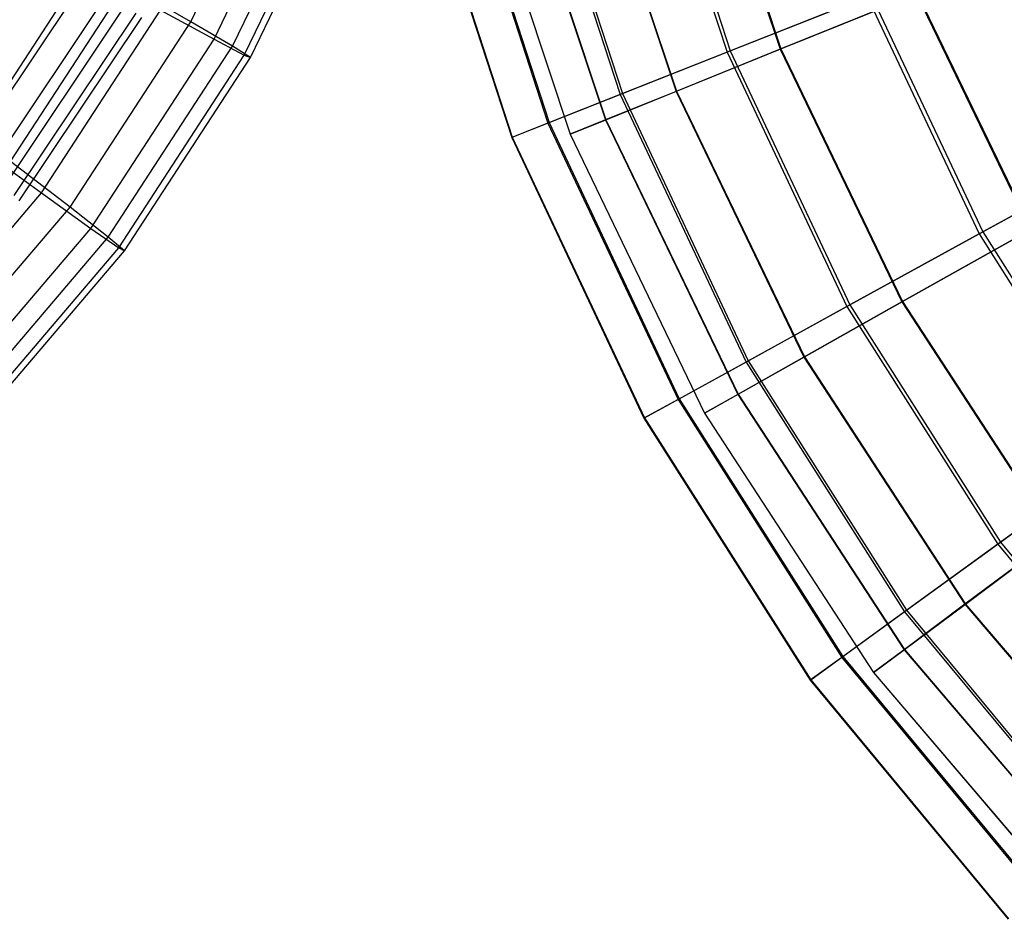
# Model space of a CAD drawing. Extents: x 0.2 to 40.1, y -6.7 to 6.7.
# Tile 115 of 256: x 9.7 to 11, y -5.6 to -4.4. Entities that reach past the tile are written whole.
import ezdxf

# ---------------------------------------------------------------- set-up
doc = ezdxf.new("R2010")
doc.units = 0
doc.header["$MEASUREMENT"] = 0
doc.layers.get('0').update_dxf_attribs({"color": 13, "linetype": 'CONTINUOUS'})

# ---------------------------------------------------------------- blocks, each defined once
blk = doc.blocks.new('SNOWBALL_XIV_PM3_STL')
at = {"color": 0}
for p, q in [((10.5478, -4.1369, 13.0039), (10.6618, -4.4878, 13.0039)), ((10.5478, -4.1369, 13.0039), (10.6618, -4.4878, 13.0039)), ((10.5521, -4.1358, 15.7389), (10.666, -4.4861, 15.7389)), ((10.5521, -4.1358, 15.7389), (10.666, -4.4861, 15.7389)), ((10.6155, -4.1347, 13.0285), (10.7314, -4.484, 13.0285)), ((10.6155, -4.1347, 13.0285), (10.7314, -4.484, 13.0285)), ((10.6164, -4.1345, 15.7116), (10.7323, -4.4836, 15.7116)), ((10.6164, -4.1345, 15.7116), (10.7323, -4.4836, 15.7116)), ((10.4016, -4.1744, 13.3785), (10.5214, -4.5434, 13.3785)), ((10.4016, -4.1744, 13.3785), (10.5214, -4.5434, 13.3785)), ((10.4047, -4.1736, 15.3648), (10.5245, -4.5422, 15.3648)), ((10.4047, -4.1736, 15.3648), (10.5245, -4.5422, 15.3648)), ((10.4728, -4.1721, 13.396), (10.5948, -4.5393, 13.396)), ((10.4728, -4.1721, 13.396), (10.5948, -4.5393, 13.396)), ((10.4735, -4.1719, 15.3442), (10.5954, -4.5391, 15.3442)), ((10.4735, -4.1719, 15.3442), (10.5954, -4.5391, 15.3442)), ((9.9586, -4.448, 10.5452), (10.0845, -4.1865, 10.5441)), ((9.9586, -4.448, 10.5452), (10.0845, -4.1865, 10.5441)), ((9.9891, -4.4709, 9.3868), (10.1176, -4.204, 9.3857)), ((9.9891, -4.4709, 9.3868), (10.1176, -4.204, 9.3857)), ((10.3029, -4.1998, 13.7693), (10.4268, -4.5809, 13.7693)), ((10.3029, -4.1998, 13.7693), (10.4268, -4.5809, 13.7693)), ((10.3048, -4.1993, 14.9743), (10.4286, -4.5801, 14.9743)), ((10.3048, -4.1993, 14.9743), (10.4286, -4.5801, 14.9743)), ((10.3765, -4.1974, 13.7793), (10.5024, -4.5767, 13.7793)), ((10.3765, -4.1974, 13.7793), (10.5024, -4.5767, 13.7793)), ((10.3769, -4.1973, 14.961), (10.5028, -4.5765, 14.961)), ((10.3769, -4.1973, 14.961), (10.5028, -4.5765, 14.961)), ((10.0132, -4.4802, 10.2596), (10.1428, -4.2112, 10.2585)), ((10.0132, -4.4802, 10.2596), (10.1428, -4.2112, 10.2585)), ((10.0286, -4.4917, 9.6759), (10.1595, -4.22, 9.6748)), ((10.0286, -4.4917, 9.6759), (10.1595, -4.22, 9.6748)), ((10.2535, -4.2124, 14.17), (10.3793, -4.5996, 14.17)), ((10.2535, -4.2124, 14.17), (10.3793, -4.5996, 14.17)), ((10.2542, -4.2123, 14.5738), (10.38, -4.5994, 14.5738)), ((10.2542, -4.2123, 14.5738), (10.38, -4.5994, 14.5738)), ((10.328, -4.2101, 14.1722), (10.456, -4.5955, 14.1722)), ((10.328, -4.2101, 14.1722), (10.456, -4.5955, 14.1722)), ((10.3281, -4.2101, 14.5682), (10.4561, -4.5955, 14.5682)), ((10.3281, -4.2101, 14.5682), (10.4561, -4.5955, 14.5682)), ((10.0367, -4.4949, 9.9683), (10.1679, -4.2224, 9.9672)), ((10.0367, -4.4949, 9.9683), (10.1679, -4.2224, 9.9672)), ((9.6704, -4.6055, 8.8373), (9.8187, -4.3776, 8.8361)), ((9.6704, -4.6055, 8.8373), (9.8187, -4.3776, 8.8361)), ((9.6608, -4.631, 9.2474), (9.8153, -4.3998, 9.2461)), ((9.6608, -4.631, 9.2474), (9.8153, -4.3998, 9.2461)), ((9.7222, -4.6312, 10.8221), (9.8735, -4.3988, 10.8207)), ((9.7222, -4.6312, 10.8221), (9.8735, -4.3988, 10.8207)), ((9.9586, -4.448, 10.5452), (9.8735, -4.3988, 10.8207)), ((9.9586, -4.448, 10.5452), (9.8735, -4.3988, 10.8207)), ((9.6918, -4.6472, 10.3964), (9.8482, -4.413, 10.395)), ((9.6918, -4.6472, 10.3964), (9.8482, -4.413, 10.395)), ((10.8456, -4.415, 12.6517), (10.6618, -4.4878, 13.0039)), ((10.8456, -4.415, 12.6517), (10.6618, -4.4878, 13.0039)), ((10.666, -4.4861, 15.7389), (10.8508, -4.413, 16.0905)), ((10.666, -4.4861, 15.7389), (10.8508, -4.413, 16.0905)), ((10.9102, -4.4116, 12.6826), (10.7314, -4.484, 13.0285)), ((10.9102, -4.4116, 12.6826), (10.7314, -4.484, 13.0285)), ((10.7323, -4.4836, 15.7116), (10.9114, -4.4111, 16.0573)), ((10.7323, -4.4836, 15.7116), (10.9114, -4.4111, 16.0573)), ((10.8456, -4.415, 12.6517), (10.9921, -4.7264, 12.6517)), ((10.8456, -4.415, 12.6517), (10.9921, -4.7264, 12.6517)), ((10.8508, -4.413, 16.0905), (10.997, -4.7237, 16.0905)), ((10.8508, -4.413, 16.0905), (10.997, -4.7237, 16.0905)), ((10.9102, -4.4116, 12.6826), (11.0592, -4.7209, 12.6826)), ((10.9102, -4.4116, 12.6826), (11.0592, -4.7209, 12.6826)), ((10.9114, -4.4111, 16.0573), (11.0603, -4.7203, 16.0573)), ((10.9114, -4.4111, 16.0573), (11.0603, -4.7203, 16.0573)), ((9.7114, -4.668, 9.5308), (9.8703, -4.4301, 9.5294)), ((9.7114, -4.668, 9.5308), (9.8703, -4.4301, 9.5294)), ((9.727, -4.6761, 10.1098), (9.8869, -4.4368, 10.1084)), ((9.727, -4.6761, 10.1098), (9.8869, -4.4368, 10.1084)), ((9.7626, -4.6726, 9.1068), (9.9188, -4.4327, 9.1054)), ((9.7626, -4.6726, 9.1068), (9.9188, -4.4327, 9.1054)), ((9.9188, -4.4327, 9.1054), (9.9891, -4.4709, 9.3868)), ((9.9188, -4.4327, 9.1054), (9.9891, -4.4709, 9.3868)), ((9.7336, -4.6831, 9.8198), (9.8943, -4.4425, 9.8184)), ((9.7336, -4.6831, 9.8198), (9.8943, -4.4425, 9.8184)), ((9.8002, -4.6912, 10.5466), (9.9586, -4.448, 10.5452)), ((9.8002, -4.6912, 10.5466), (9.9586, -4.448, 10.5452)), ((10.0132, -4.4802, 10.2596), (9.9586, -4.448, 10.5452)), ((10.0132, -4.4802, 10.2596), (9.9586, -4.448, 10.5452)), ((9.8275, -4.7191, 9.3882), (9.9891, -4.4709, 9.3868)), ((9.8275, -4.7191, 9.3882), (9.9891, -4.4709, 9.3868)), ((9.8503, -4.7305, 10.261), (10.0132, -4.4802, 10.2596)), ((9.8503, -4.7305, 10.261), (10.0132, -4.4802, 10.2596)), ((9.9891, -4.4709, 9.3868), (10.0286, -4.4917, 9.6759)), ((9.9891, -4.4709, 9.3868), (10.0286, -4.4917, 9.6759)), ((10.0367, -4.4949, 9.9683), (10.0132, -4.4802, 10.2596)), ((10.0367, -4.4949, 9.9683), (10.0132, -4.4802, 10.2596)), ((9.8641, -4.7445, 9.6773), (10.0286, -4.4917, 9.6759)), ((9.8641, -4.7445, 9.6773), (10.0286, -4.4917, 9.6759)), ((10.0286, -4.4917, 9.6759), (10.0367, -4.4949, 9.9683)), ((10.0286, -4.4917, 9.6759), (10.0367, -4.4949, 9.9683)), ((10.6618, -4.4878, 13.0039), (10.5214, -4.5434, 13.3785)), ((10.6618, -4.4878, 13.0039), (10.5214, -4.5434, 13.3785)), ((10.5245, -4.5422, 15.3648), (10.666, -4.4861, 15.7389)), ((10.5245, -4.5422, 15.3648), (10.666, -4.4861, 15.7389)), ((10.7314, -4.484, 13.0285), (10.5948, -4.5393, 13.396)), ((10.7314, -4.484, 13.0285), (10.5948, -4.5393, 13.396)), ((10.5954, -4.5391, 15.3442), (10.7323, -4.4836, 15.7116)), ((10.5954, -4.5391, 15.3442), (10.7323, -4.4836, 15.7116)), ((10.6618, -4.4878, 13.0039), (10.8189, -4.8216, 13.0039)), ((10.6618, -4.4878, 13.0039), (10.8189, -4.8216, 13.0039)), ((10.666, -4.4861, 15.7389), (10.8228, -4.8195, 15.7389)), ((10.666, -4.4861, 15.7389), (10.8228, -4.8195, 15.7389)), ((10.7314, -4.484, 13.0285), (10.8911, -4.8156, 13.0285)), ((10.7314, -4.484, 13.0285), (10.8911, -4.8156, 13.0285)), ((10.7323, -4.4836, 15.7116), (10.892, -4.8151, 15.7116)), ((10.7323, -4.4836, 15.7116), (10.892, -4.8151, 15.7116)), ((9.8717, -4.7483, 9.9698), (10.0367, -4.4949, 9.9683)), ((9.8717, -4.7483, 9.9698), (10.0367, -4.4949, 9.9683)), ((10.5214, -4.5434, 13.3785), (10.4268, -4.5809, 13.7693)), ((10.5214, -4.5434, 13.3785), (10.4268, -4.5809, 13.7693)), ((10.4286, -4.5801, 14.9743), (10.5245, -4.5422, 15.3648)), ((10.4286, -4.5801, 14.9743), (10.5245, -4.5422, 15.3648)), ((10.5948, -4.5393, 13.396), (10.5024, -4.5767, 13.7793)), ((10.5948, -4.5393, 13.396), (10.5024, -4.5767, 13.7793)), ((10.5028, -4.5765, 14.961), (10.5954, -4.5391, 15.3442)), ((10.5028, -4.5765, 14.961), (10.5954, -4.5391, 15.3442)), ((10.5214, -4.5434, 13.3785), (10.6866, -4.8944, 13.3785)), ((10.5214, -4.5434, 13.3785), (10.6866, -4.8944, 13.3785)), ((10.5245, -4.5422, 15.3648), (10.6895, -4.8928, 15.3648)), ((10.5245, -4.5422, 15.3648), (10.6895, -4.8928, 15.3648)), ((10.5948, -4.5393, 13.396), (10.7626, -4.8879, 13.396)), ((10.5948, -4.5393, 13.396), (10.7626, -4.8879, 13.396)), ((10.5954, -4.5391, 15.3442), (10.7633, -4.8876, 15.3442)), ((10.5954, -4.5391, 15.3442), (10.7633, -4.8876, 15.3442)), ((10.4268, -4.5809, 13.7693), (10.3793, -4.5996, 14.17)), ((10.4268, -4.5809, 13.7693), (10.3793, -4.5996, 14.17)), ((10.38, -4.5994, 14.5738), (10.4286, -4.5801, 14.9743)), ((10.38, -4.5994, 14.5738), (10.4286, -4.5801, 14.9743)), ((10.4268, -4.5809, 13.7693), (10.5974, -4.9434, 13.7693)), ((10.4268, -4.5809, 13.7693), (10.5974, -4.9434, 13.7693)), ((10.4286, -4.5801, 14.9743), (10.5991, -4.9425, 14.9743)), ((10.4286, -4.5801, 14.9743), (10.5991, -4.9425, 14.9743)), ((10.5024, -4.5767, 13.7793), (10.456, -4.5955, 14.1722)), ((10.5024, -4.5767, 13.7793), (10.456, -4.5955, 14.1722)), ((10.4561, -4.5955, 14.5682), (10.5028, -4.5765, 14.961)), ((10.4561, -4.5955, 14.5682), (10.5028, -4.5765, 14.961)), ((10.5024, -4.5767, 13.7793), (10.6759, -4.9368, 13.7793)), ((10.5024, -4.5767, 13.7793), (10.6759, -4.9368, 13.7793)), ((10.5028, -4.5765, 14.961), (10.6762, -4.9366, 14.961)), ((10.5028, -4.5765, 14.961), (10.6762, -4.9366, 14.961)), ((10.456, -4.5955, 14.1722), (10.4561, -4.5955, 14.5682)), ((10.456, -4.5955, 14.1722), (10.6322, -4.9614, 14.1722)), ((10.456, -4.5955, 14.1722), (10.6322, -4.9614, 14.1722)), ((10.456, -4.5955, 14.1722), (10.4561, -4.5955, 14.5682)), ((10.4561, -4.5955, 14.5682), (10.6323, -4.9613, 14.5682)), ((10.4561, -4.5955, 14.5682), (10.6323, -4.9613, 14.5682)), ((9.6704, -4.6055, 8.8373), (9.7626, -4.6726, 9.1068)), ((9.6704, -4.6055, 8.8373), (9.7626, -4.6726, 9.1068)), ((10.3793, -4.5996, 14.17), (10.38, -4.5994, 14.5738)), ((10.3793, -4.5996, 14.17), (10.38, -4.5994, 14.5738)), ((10.3793, -4.5996, 14.17), (10.5527, -4.968, 14.17)), ((10.3793, -4.5996, 14.17), (10.5527, -4.968, 14.17)), ((10.38, -4.5994, 14.5738), (10.5533, -4.9677, 14.5738)), ((10.38, -4.5994, 14.5738), (10.5533, -4.9677, 14.5738)), ((10.997, -4.7237, 16.0905), (11.2092, -4.6071, 16.4137)), ((10.997, -4.7237, 16.0905), (11.2092, -4.6071, 16.4137)), ((11.2034, -4.6103, 12.3277), (10.9921, -4.7264, 12.6517)), ((11.2034, -4.6103, 12.3277), (10.9921, -4.7264, 12.6517)), ((9.8002, -4.6912, 10.5466), (9.7222, -4.6312, 10.8221)), ((9.8002, -4.6912, 10.5466), (9.7222, -4.6312, 10.8221)), ((9.5771, -4.8905, 9.1084), (9.7626, -4.6726, 9.1068)), ((9.5771, -4.8905, 9.1084), (9.7626, -4.6726, 9.1068)), ((9.7626, -4.6726, 9.1068), (9.8275, -4.7191, 9.3882)), ((9.7626, -4.6726, 9.1068), (9.8275, -4.7191, 9.3882)), ((9.6121, -4.9122, 10.5482), (9.8002, -4.6912, 10.5466)), ((9.6121, -4.9122, 10.5482), (9.8002, -4.6912, 10.5466)), ((9.8503, -4.7305, 10.261), (9.8002, -4.6912, 10.5466)), ((9.8503, -4.7305, 10.261), (9.8002, -4.6912, 10.5466)), ((9.6355, -4.9447, 9.3899), (9.8275, -4.7191, 9.3882)), ((9.6355, -4.9447, 9.3899), (9.8275, -4.7191, 9.3882)), ((9.8275, -4.7191, 9.3882), (9.8641, -4.7445, 9.6773)), ((9.8275, -4.7191, 9.3882), (9.8641, -4.7445, 9.6773)), ((10.8228, -4.8195, 15.7389), (10.997, -4.7237, 16.0905)), ((10.8228, -4.8195, 15.7389), (10.997, -4.7237, 16.0905)), ((11.0592, -4.7209, 12.6826), (10.8911, -4.8156, 13.0285)), ((11.0592, -4.7209, 12.6826), (10.8911, -4.8156, 13.0285)), ((10.892, -4.8151, 15.7116), (11.0603, -4.7203, 16.0573)), ((10.892, -4.8151, 15.7116), (11.0603, -4.7203, 16.0573)), ((10.997, -4.7237, 16.0905), (11.1811, -5.0137, 16.0905)), ((10.997, -4.7237, 16.0905), (11.1811, -5.0137, 16.0905)), ((9.6568, -4.9579, 10.2627), (9.8503, -4.7305, 10.261)), ((9.6568, -4.9579, 10.2627), (9.8503, -4.7305, 10.261)), ((9.8717, -4.7483, 9.9698), (9.8503, -4.7305, 10.261)), ((9.8717, -4.7483, 9.9698), (9.8503, -4.7305, 10.261)), ((10.9921, -4.7264, 12.6517), (10.8189, -4.8216, 13.0039)), ((10.9921, -4.7264, 12.6517), (10.8189, -4.8216, 13.0039)), ((10.9921, -4.7264, 12.6517), (11.1765, -5.017, 12.6517)), ((10.9921, -4.7264, 12.6517), (11.1765, -5.017, 12.6517)), ((9.6686, -4.9742, 9.6791), (9.8641, -4.7445, 9.6773)), ((9.6686, -4.9742, 9.6791), (9.8641, -4.7445, 9.6773)), ((9.6757, -4.9786, 9.9715), (9.8717, -4.7483, 9.9698)), ((9.6757, -4.9786, 9.9715), (9.8717, -4.7483, 9.9698)), ((9.8641, -4.7445, 9.6773), (9.8717, -4.7483, 9.9698)), ((9.8641, -4.7445, 9.6773), (9.8717, -4.7483, 9.9698)), ((10.8911, -4.8156, 13.0285), (10.7626, -4.8879, 13.396)), ((10.8911, -4.8156, 13.0285), (10.7626, -4.8879, 13.396)), ((10.7633, -4.8876, 15.3442), (10.892, -4.8151, 15.7116)), ((10.7633, -4.8876, 15.3442), (10.892, -4.8151, 15.7116)), ((10.8911, -4.8156, 13.0285), (11.0919, -5.124, 13.0285)), ((10.8911, -4.8156, 13.0285), (11.0919, -5.124, 13.0285)), ((10.892, -4.8151, 15.7116), (11.0927, -5.1234, 15.7116)), ((10.892, -4.8151, 15.7116), (11.0927, -5.1234, 15.7116)), ((10.8189, -4.8216, 13.0039), (10.6866, -4.8944, 13.3785)), ((10.8189, -4.8216, 13.0039), (10.6866, -4.8944, 13.3785)), ((10.6895, -4.8928, 15.3648), (10.8228, -4.8195, 15.7389)), ((10.6895, -4.8928, 15.3648), (10.8228, -4.8195, 15.7389)), ((10.8189, -4.8216, 13.0039), (11.0166, -5.1332, 13.0039)), ((10.8189, -4.8216, 13.0039), (11.0166, -5.1332, 13.0039)), ((10.8228, -4.8195, 15.7389), (11.0202, -5.1305, 15.7389)), ((10.8228, -4.8195, 15.7389), (11.0202, -5.1305, 15.7389)), ((10.5991, -4.9425, 14.9743), (10.6895, -4.8928, 15.3648)), ((10.5991, -4.9425, 14.9743), (10.6895, -4.8928, 15.3648)), ((10.7626, -4.8879, 13.396), (10.6759, -4.9368, 13.7793)), ((10.7626, -4.8879, 13.396), (10.6759, -4.9368, 13.7793)), ((10.6762, -4.9366, 14.961), (10.7633, -4.8876, 15.3442)), ((10.6762, -4.9366, 14.961), (10.7633, -4.8876, 15.3442)), ((10.6895, -4.8928, 15.3648), (10.8971, -5.22, 15.3648)), ((10.6895, -4.8928, 15.3648), (10.8971, -5.22, 15.3648)), ((10.7626, -4.8879, 13.396), (10.9737, -5.2122, 13.396)), ((10.7626, -4.8879, 13.396), (10.9737, -5.2122, 13.396)), ((10.7633, -4.8876, 15.3442), (10.9743, -5.2118, 15.3442)), ((10.7633, -4.8876, 15.3442), (10.9743, -5.2118, 15.3442)), ((10.6866, -4.8944, 13.3785), (10.5974, -4.9434, 13.7693)), ((10.6866, -4.8944, 13.3785), (10.5974, -4.9434, 13.7693)), ((10.6866, -4.8944, 13.3785), (10.8945, -5.2219, 13.3785)), ((10.6866, -4.8944, 13.3785), (10.8945, -5.2219, 13.3785)), ((10.5974, -4.9434, 13.7693), (10.5527, -4.968, 14.17)), ((10.5974, -4.9434, 13.7693), (10.5527, -4.968, 14.17)), ((10.5533, -4.9677, 14.5738), (10.5991, -4.9425, 14.9743)), ((10.5533, -4.9677, 14.5738), (10.5991, -4.9425, 14.9743)), ((10.5974, -4.9434, 13.7693), (10.8121, -5.2818, 13.7693)), ((10.5974, -4.9434, 13.7693), (10.8121, -5.2818, 13.7693)), ((10.5991, -4.9425, 14.9743), (10.8137, -5.2806, 14.9743)), ((10.5991, -4.9425, 14.9743), (10.8137, -5.2806, 14.9743)), ((10.6759, -4.9368, 13.7793), (10.6322, -4.9614, 14.1722)), ((10.6759, -4.9368, 13.7793), (10.6322, -4.9614, 14.1722)), ((10.6323, -4.9613, 14.5682), (10.6762, -4.9366, 14.961)), ((10.6323, -4.9613, 14.5682), (10.6762, -4.9366, 14.961)), ((10.6759, -4.9368, 13.7793), (10.8939, -5.2718, 13.7793)), ((10.6759, -4.9368, 13.7793), (10.8939, -5.2718, 13.7793)), ((10.6762, -4.9366, 14.961), (10.8942, -5.2715, 14.961)), ((10.6762, -4.9366, 14.961), (10.8942, -5.2715, 14.961)), ((10.5527, -4.968, 14.17), (10.5533, -4.9677, 14.5738)), ((10.5527, -4.968, 14.17), (10.5533, -4.9677, 14.5738)), ((10.5527, -4.968, 14.17), (10.7708, -5.3117, 14.17)), ((10.5527, -4.968, 14.17), (10.7708, -5.3117, 14.17)), ((10.5533, -4.9677, 14.5738), (10.7714, -5.3113, 14.5738)), ((10.5533, -4.9677, 14.5738), (10.7714, -5.3113, 14.5738)), ((10.6322, -4.9614, 14.1722), (10.6323, -4.9613, 14.5682)), ((10.6322, -4.9614, 14.1722), (10.6323, -4.9613, 14.5682)), ((10.6322, -4.9614, 14.1722), (10.8537, -5.3017, 14.1722)), ((10.6322, -4.9614, 14.1722), (10.8537, -5.3017, 14.1722)), ((10.6323, -4.9613, 14.5682), (10.8538, -5.3017, 14.5682)), ((10.6323, -4.9613, 14.5682), (10.8538, -5.3017, 14.5682)), ((11.1765, -5.017, 12.6517), (11.0166, -5.1332, 13.0039)), ((11.1765, -5.017, 12.6517), (11.0166, -5.1332, 13.0039)), ((11.0202, -5.1305, 15.7389), (11.1811, -5.0137, 16.0905)), ((11.0202, -5.1305, 15.7389), (11.1811, -5.0137, 16.0905)), ((11.0919, -5.124, 13.0285), (10.9737, -5.2122, 13.396)), ((11.0919, -5.124, 13.0285), (10.9737, -5.2122, 13.396)), ((10.9743, -5.2118, 15.3442), (11.0927, -5.1234, 15.7116)), ((10.9743, -5.2118, 15.3442), (11.0927, -5.1234, 15.7116)), ((11.0166, -5.1332, 13.0039), (10.8945, -5.2219, 13.3785)), ((11.0166, -5.1332, 13.0039), (10.8945, -5.2219, 13.3785)), ((10.8971, -5.22, 15.3648), (11.0202, -5.1305, 15.7389)), ((10.8971, -5.22, 15.3648), (11.0202, -5.1305, 15.7389)), ((11.0166, -5.1332, 13.0039), (11.2518, -5.4175, 13.0039)), ((11.0166, -5.1332, 13.0039), (11.2518, -5.4175, 13.0039)), ((11.0202, -5.1305, 15.7389), (11.2551, -5.4144, 15.7389)), ((11.0202, -5.1305, 15.7389), (11.2551, -5.4144, 15.7389)), ((10.9737, -5.2122, 13.396), (10.8939, -5.2718, 13.7793)), ((10.9737, -5.2122, 13.396), (10.8939, -5.2718, 13.7793)), ((10.8942, -5.2715, 14.961), (10.9743, -5.2118, 15.3442)), ((10.8942, -5.2715, 14.961), (10.9743, -5.2118, 15.3442)), ((10.9737, -5.2122, 13.396), (11.2245, -5.5068, 13.396)), ((10.9737, -5.2122, 13.396), (11.2245, -5.5068, 13.396)), ((10.9743, -5.2118, 15.3442), (11.225, -5.5063, 15.3442)), ((10.9743, -5.2118, 15.3442), (11.225, -5.5063, 15.3442)), ((10.8945, -5.2219, 13.3785), (10.8121, -5.2818, 13.7693)), ((10.8945, -5.2219, 13.3785), (10.8121, -5.2818, 13.7693)), ((10.8137, -5.2806, 14.9743), (10.8971, -5.22, 15.3648)), ((10.8137, -5.2806, 14.9743), (10.8971, -5.22, 15.3648)), ((10.8945, -5.2219, 13.3785), (11.1417, -5.5208, 13.3785)), ((10.8945, -5.2219, 13.3785), (11.1417, -5.5208, 13.3785)), ((10.8971, -5.22, 15.3648), (11.1441, -5.5186, 15.3648)), ((10.8971, -5.22, 15.3648), (11.1441, -5.5186, 15.3648)), ((10.7714, -5.3113, 14.5738), (10.8137, -5.2806, 14.9743)), ((10.7714, -5.3113, 14.5738), (10.8137, -5.2806, 14.9743)), ((10.8137, -5.2806, 14.9743), (11.069, -5.5892, 14.9743)), ((10.8137, -5.2806, 14.9743), (11.069, -5.5892, 14.9743)), ((10.8939, -5.2718, 13.7793), (10.8537, -5.3017, 14.1722)), ((10.8939, -5.2718, 13.7793), (10.8537, -5.3017, 14.1722)), ((10.8538, -5.3017, 14.5682), (10.8942, -5.2715, 14.961)), ((10.8538, -5.3017, 14.5682), (10.8942, -5.2715, 14.961)), ((10.8939, -5.2718, 13.7793), (11.153, -5.5761, 13.7793)), ((10.8939, -5.2718, 13.7793), (11.153, -5.5761, 13.7793)), ((10.8942, -5.2715, 14.961), (11.1533, -5.5758, 14.961)), ((10.8942, -5.2715, 14.961), (11.1533, -5.5758, 14.961)), ((10.8121, -5.2818, 13.7693), (10.7708, -5.3117, 14.17)), ((10.8121, -5.2818, 13.7693), (10.7708, -5.3117, 14.17)), ((10.8121, -5.2818, 13.7693), (11.0675, -5.5905, 13.7693)), ((10.8121, -5.2818, 13.7693), (11.0675, -5.5905, 13.7693)), ((10.8537, -5.3017, 14.1722), (10.8538, -5.3017, 14.5682)), ((10.8537, -5.3017, 14.1722), (11.117, -5.611, 14.1722)), ((10.8537, -5.3017, 14.1722), (11.117, -5.611, 14.1722)), ((10.8537, -5.3017, 14.1722), (10.8538, -5.3017, 14.5682)), ((10.8538, -5.3017, 14.5682), (11.1171, -5.6109, 14.5682)), ((10.8538, -5.3017, 14.5682), (11.1171, -5.6109, 14.5682)), ((10.7708, -5.3117, 14.17), (10.7714, -5.3113, 14.5738)), ((10.7708, -5.3117, 14.17), (10.7714, -5.3113, 14.5738)), ((10.7708, -5.3117, 14.17), (11.0303, -5.6254, 14.17)), ((10.7708, -5.3117, 14.17), (11.0303, -5.6254, 14.17)), ((10.7714, -5.3113, 14.5738), (11.0308, -5.625, 14.5738)), ((10.7714, -5.3113, 14.5738), (11.0308, -5.625, 14.5738))]:
    blk.add_line(p, q, dxfattribs=at)
blk = doc.blocks.new('GRUPUJ_1')
at = {"color": 0}
blk.add_blockref('SNOWBALL_XIV_PM3_STL', (-0.2062, 6.6596, -0.5119), dxfattribs=at)

msp = doc.modelspace()

# ---------------------------------------------------------------- block references
at = {"color": 0}
msp.add_blockref('GRUPUJ_1', (0.2062, -6.6596, 0.5119), dxfattribs=at)

doc.saveas('drawing.dxf')
